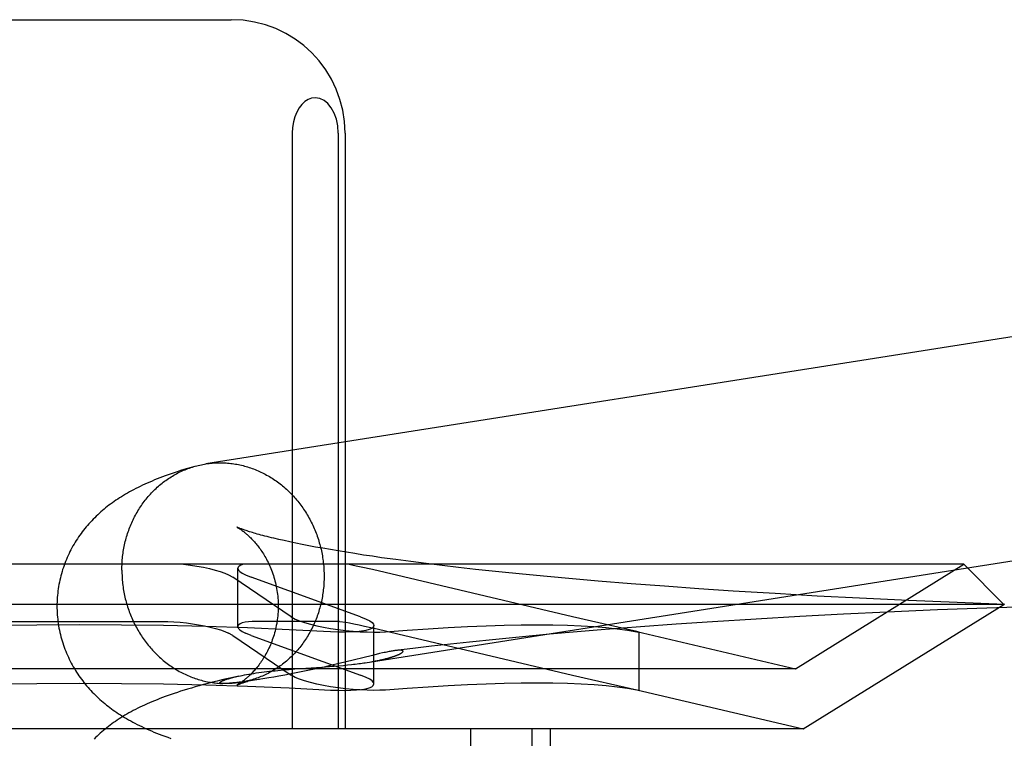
# Model space of a CAD drawing. Header units: inches. Extents: x 0 to 291, y 0 to 188.
# Tile 42 of 113: x 80.126 to 80.299, y 93.379 to 93.505. Entities that reach past the tile are written whole.
import ezdxf

# ---------------------------------------------------------------- set-up
doc = ezdxf.new("R2010")
doc.units = ezdxf.units.IN
doc.header["$LTSCALE"] = 16.018896
doc.header["$MEASUREMENT"] = 0
doc.linetypes.add('HIDDEN', pattern=[0.2, 0.1, -0.1])
doc.layers.add('DEFAULT_2', color=8, linetype='HIDDEN')

msp = doc.modelspace()

# ---------------------------------------------------------------- linework, layer by layer
at = {"layer": 'DEFAULT_2', "color": 8, "linetype": 'HIDDEN'}
for p, q in [((80.10937, 93.50549), (80.16292, 93.50549)), ((80.17371, 93.48549), (80.17371, 93.38049)), ((80.18182, 93.48549), (80.18182, 93.38049)), ((80.18302, 93.48549), (80.18302, 93.38049)), ((80.17229, 93.41366), (80.17135, 93.41387)), ((80.17328, 93.41344), (80.17229, 93.41366)), ((80.17434, 93.41322), (80.17328, 93.41344)), ((80.17544, 93.413), (80.17434, 93.41322)), ((80.17661, 93.41277), (80.17544, 93.413)), ((80.17783, 93.41254), (80.17661, 93.41277)), ((80.17911, 93.41231), (80.17783, 93.41254)), ((80.18043, 93.41208), (80.17911, 93.41231)), ((80.18181, 93.41184), (80.18043, 93.41208)), ((80.18325, 93.41161), (80.18181, 93.41184)), ((80.18473, 93.41137), (80.18325, 93.41161)), ((80.18626, 93.41113), (80.18473, 93.41137)), ((80.18784, 93.4109), (80.18626, 93.41113)), ((80.18947, 93.41066), (80.18784, 93.4109)), ((80.19199, 93.41031), (80.18947, 93.41066)), ((80.29208, 93.40949), (79.98022, 93.40949)), ((80.18786, 93.40855), (80.18587, 93.409)), ((80.19461, 93.40996), (80.19199, 93.41031)), ((80.19733, 93.40961), (80.19461, 93.40996)), ((80.20014, 93.40927), (80.19733, 93.40961)), ((80.20303, 93.40893), (80.20014, 93.40927)), ((80.20601, 93.4086), (80.20303, 93.40893)), ((80.2624, 93.39109), (80.29208, 93.40949)), ((80.29208, 93.40949), (80.29915, 93.40242)), ((80.1625, 93.40764), (80.16324, 93.40723)), ((80.17351, 93.40023), (80.16324, 93.40723)), ((80.16411, 93.39852), (80.16411, 93.40879)), ((80.16545, 93.40764), (80.16645, 93.40723)), ((80.18576, 93.40023), (80.16645, 93.40723)), ((80.22313, 93.40023), (80.18786, 93.40855)), ((80.2101, 93.40816), (80.20601, 93.4086)), ((80.21431, 93.40774), (80.2101, 93.40816)), ((80.21865, 93.40732), (80.21431, 93.40774)), ((80.22309, 93.40692), (80.21865, 93.40732)), ((80.22763, 93.40653), (80.22309, 93.40692)), ((80.23343, 93.40606), (80.22763, 93.40653)), ((80.23935, 93.40561), (80.23343, 93.40606)), ((80.24537, 93.40518), (80.23935, 93.40561)), ((80.25146, 93.40477), (80.24537, 93.40518)), ((80.25884, 93.40432), (80.25146, 93.40477)), ((80.26626, 93.40389), (80.25884, 93.40432)), ((80.2737, 93.4035), (80.26626, 93.40389)), ((80.29915, 93.40242), (79.97315, 93.40242)), ((80.26378, 93.38049), (80.29915, 93.40242)), ((80.28235, 93.40309), (80.2737, 93.4035)), ((80.2909, 93.40273), (80.28235, 93.40309)), ((80.29931, 93.40241), (80.2909, 93.40273)), ((80.30468, 93.40207), (80.29616, 93.40178)), ((80.17351, 93.40023), (80.17425, 93.39982)), ((80.18576, 93.40023), (80.18676, 93.39982)), ((80.23447, 93.39764), (80.22313, 93.40023)), ((80.26319, 93.40027), (80.25546, 93.39983)), ((80.2709, 93.40068), (80.26319, 93.40027)), ((80.27858, 93.40105), (80.2709, 93.40068)), ((80.28744, 93.40144), (80.27858, 93.40105)), ((80.29616, 93.40178), (80.28744, 93.40144)), ((80.12156, 93.39943), (80.15073, 93.39943)), ((80.18202, 93.39943), (80.16744, 93.39943)), ((80.18202, 93.39943), (80.18314, 93.39929)), ((80.18647, 93.3986), (80.18868, 93.39809)), ((80.1881, 93.38841), (80.1881, 93.39868)), ((80.23508, 93.39846), (80.22885, 93.39798)), ((80.2414, 93.39892), (80.23508, 93.39846)), ((80.24777, 93.39935), (80.2414, 93.39892)), ((80.25546, 93.39983), (80.24777, 93.39935)), ((80.16324, 93.39696), (80.1625, 93.39736)), ((80.16324, 93.39696), (80.17351, 93.38996)), ((80.16645, 93.39696), (80.16545, 93.39736)), ((80.16645, 93.39696), (80.18576, 93.38996)), ((80.18868, 93.39809), (80.19232, 93.39725)), ((80.19232, 93.39725), (80.22313, 93.38996)), ((80.21428, 93.39671), (80.20958, 93.39626)), ((80.21906, 93.39715), (80.21428, 93.39671)), ((80.22392, 93.39757), (80.21906, 93.39715)), ((80.22885, 93.39798), (80.22392, 93.39757)), ((80.23444, 93.39764), (80.2624, 93.39109)), ((80.23487, 93.39754), (80.23447, 93.39764)), ((80.23447, 93.3976), (80.23487, 93.39754)), ((80.23487, 93.38727), (80.23487, 93.39754)), ((80.19825, 93.39505), (80.19497, 93.39466)), ((80.20158, 93.39542), (80.19825, 93.39505)), ((80.20497, 93.39579), (80.20158, 93.39542)), ((80.20958, 93.39626), (80.20497, 93.39579)), ((80.18784, 93.39344), (80.18296, 93.39223)), ((80.18849, 93.3936), (80.18784, 93.39344)), ((80.18908, 93.39374), (80.18849, 93.3936)), ((80.19497, 93.39466), (80.19192, 93.39429)), ((80.18041, 93.39163), (80.17933, 93.39138)), ((80.18027, 93.39147), (80.18112, 93.39154)), ((80.18146, 93.39187), (80.18041, 93.39163)), ((80.18112, 93.39154), (80.18194, 93.39161)), ((80.18296, 93.39223), (80.18146, 93.39187)), ((80.18194, 93.39161), (80.18272, 93.39168)), ((80.18272, 93.39168), (80.18346, 93.39175)), ((80.18346, 93.39175), (80.18417, 93.39183)), ((80.18693, 93.3922), (80.18733, 93.39226)), ((80.2624, 93.39109), (80.0099, 93.39109)), ((80.16429, 93.38979), (80.16299, 93.3895)), ((80.17137, 93.38978), (80.17044, 93.38961)), ((80.17117, 93.39079), (80.17216, 93.39088)), ((80.17241, 93.38996), (80.17137, 93.38978)), ((80.17216, 93.39088), (80.17315, 93.39096)), ((80.17353, 93.39017), (80.17241, 93.38996)), ((80.17315, 93.39096), (80.17415, 93.39104)), ((80.17425, 93.38955), (80.17351, 93.38996)), ((80.1747, 93.3904), (80.17353, 93.39017)), ((80.17415, 93.39104), (80.17611, 93.39118)), ((80.17588, 93.39064), (80.1747, 93.3904)), ((80.17705, 93.39088), (80.17588, 93.39064)), ((80.17611, 93.39118), (80.17894, 93.39137)), ((80.1782, 93.39113), (80.17705, 93.39088)), ((80.17933, 93.39138), (80.1782, 93.39113)), ((80.17894, 93.39137), (80.18027, 93.39147)), ((80.18676, 93.38955), (80.18576, 93.38996)), ((80.22313, 93.38996), (80.23447, 93.38737)), ((80.16152, 93.38848), (80.1615, 93.38848)), ((80.16158, 93.38847), (80.16156, 93.38847)), ((80.16162, 93.38847), (80.1616, 93.38847)), ((80.16166, 93.38847), (80.16164, 93.38847)), ((80.1617, 93.38847), (80.16168, 93.38847)), ((80.16175, 93.38847), (80.16173, 93.38847)), ((80.1618, 93.38848), (80.16178, 93.38847)), ((80.16198, 93.38848), (80.16192, 93.38848)), ((80.16206, 93.38848), (80.16198, 93.38848)), ((80.16214, 93.38849), (80.16206, 93.38848)), ((80.16222, 93.38849), (80.16214, 93.38849)), ((80.16232, 93.3885), (80.16222, 93.38849)), ((80.16242, 93.3885), (80.16232, 93.3885)), ((80.16254, 93.38851), (80.16242, 93.3885)), ((80.16266, 93.38852), (80.16254, 93.38851)), ((80.16279, 93.38853), (80.16266, 93.38852)), ((80.16294, 93.38855), (80.16279, 93.38853)), ((80.16309, 93.38856), (80.16294, 93.38855)), ((80.16326, 93.38858), (80.16309, 93.38856)), ((80.16345, 93.3886), (80.16326, 93.38858)), ((80.16365, 93.38862), (80.16345, 93.3886)), ((80.16397, 93.38865), (80.16365, 93.38862)), ((80.16433, 93.3887), (80.16397, 93.38865)), ((80.16473, 93.38874), (80.16433, 93.3887)), ((80.16519, 93.3888), (80.16473, 93.38874)), ((80.16573, 93.38888), (80.16519, 93.3888)), ((80.16635, 93.38896), (80.16573, 93.38888)), ((80.16707, 93.38907), (80.16635, 93.38896)), ((80.16791, 93.3892), (80.16707, 93.38907)), ((80.16961, 93.38947), (80.16887, 93.38935)), ((80.17044, 93.38961), (80.16961, 93.38947)), ((80.23444, 93.38737), (80.26378, 93.38049)), ((80.23447, 93.38737), (80.23487, 93.38727)), ((80.23487, 93.38727), (80.23447, 93.38733)), ((80.26378, 93.38049), (80.00851, 93.38049)), ((80.20513, 93.38049), (80.20513, 93.22424)), ((80.21594, 93.38049), (80.21594, 93.22424)), ((80.21915, 93.38049), (80.21915, 93.22424))]:
    msp.add_line(p, q, dxfattribs=at)
for points in [[(80.17776, 93.49174), (80.1771, 93.49165), (80.17649, 93.49142), (80.17591, 93.49105), (80.17538, 93.49055), (80.17491, 93.48994), (80.1745, 93.48921), (80.17417, 93.48838), (80.17392, 93.48748), (80.17377, 93.48651), (80.17371, 93.48549)], [(80.18182, 93.48549), (80.18173, 93.48678), (80.18149, 93.48795), (80.18111, 93.48903), (80.1806, 93.48997), (80.18, 93.49071), (80.17932, 93.49127), (80.17858, 93.4916), (80.17776, 93.49174)], [(80.37895, 93.46166), (80.37868, 93.46167), (80.3784, 93.46167), (80.37813, 93.46167), (80.37786, 93.46166), (80.37758, 93.46165), (80.37731, 93.46163), (80.37703, 93.46161), (80.37676, 93.46158), (80.37649, 93.46155), (80.37622, 93.46152), (80.37595, 93.46148), (80.15846, 93.42719)], [(80.15653, 93.42676), (80.15587, 93.42657), (80.15522, 93.42638), (80.1546, 93.42619), (80.15401, 93.426), (80.15344, 93.42582), (80.15288, 93.42563), (80.15235, 93.42545), (80.15183, 93.42527), (80.15133, 93.42508), (80.15084, 93.4249), (80.15037, 93.42472), (80.1499, 93.42454), (80.14945, 93.42436), (80.14901, 93.42417), (80.14858, 93.42399), (80.14815, 93.4238), (80.14774, 93.42362), (80.14733, 93.42343), (80.14692, 93.42323), (80.14653, 93.42304), (80.14614, 93.42284), (80.14575, 93.42264), (80.14538, 93.42244), (80.14501, 93.42224), (80.14464, 93.42203), (80.14429, 93.42183), (80.14394, 93.42162), (80.1436, 93.42141), (80.14326, 93.42119), (80.14294, 93.42098), (80.14262, 93.42077), (80.14231, 93.42055), (80.142, 93.42033), (80.1417, 93.42011), (80.1414, 93.41989), (80.14111, 93.41966), (80.14082, 93.41944), (80.14054, 93.4192), (80.14026, 93.41896), (80.13998, 93.41872), (80.1397, 93.41847), (80.13942, 93.41822), (80.13915, 93.41797), (80.13889, 93.41771), (80.13863, 93.41744), (80.13837, 93.41718), (80.13812, 93.41691), (80.13787, 93.41663), (80.13763, 93.41636), (80.13739, 93.41608), (80.13715, 93.41579), (80.13692, 93.4155), (80.1367, 93.41521), (80.13648, 93.41492), (80.13626, 93.41462), (80.13605, 93.41431), (80.13584, 93.414), (80.13564, 93.41369), (80.13544, 93.41338), (80.13525, 93.41306), (80.13506, 93.41273), (80.13488, 93.41241), (80.1347, 93.41207), (80.13453, 93.41174), (80.13437, 93.4114), (80.1342, 93.41106), (80.13405, 93.41071), (80.1339, 93.41036), (80.13375, 93.41001), (80.13362, 93.40965), (80.13348, 93.40929), (80.13336, 93.40893), (80.13324, 93.40857), (80.13313, 93.4082), (80.13302, 93.40783), (80.13292, 93.40746), (80.13283, 93.40708), (80.13274, 93.40671), (80.13266, 93.40633), (80.13259, 93.40595), (80.13252, 93.40557), (80.13246, 93.40519), (80.13241, 93.4048), (80.13236, 93.40442), (80.13232, 93.40403), (80.13229, 93.40364), (80.13227, 93.40326), (80.13225, 93.40287), (80.13224, 93.40248), (80.13224, 93.40212)], [(80.14368, 93.40848), (80.14368, 93.40878), (80.14369, 93.40908), (80.1437, 93.40938), (80.14371, 93.40968), (80.14373, 93.40998), (80.14375, 93.41027), (80.14378, 93.41057), (80.14381, 93.41087), (80.14385, 93.41116), (80.14389, 93.41146), (80.14393, 93.41175), (80.14398, 93.41205), (80.14403, 93.41234), (80.14409, 93.41263), (80.14415, 93.41292), (80.14422, 93.41321), (80.14428, 93.4135), (80.14436, 93.41378), (80.14443, 93.41407), (80.14452, 93.41435), (80.1446, 93.41464), (80.14469, 93.41492), (80.14478, 93.41519), (80.14488, 93.41547), (80.14498, 93.41575), (80.14509, 93.41602), (80.1452, 93.41629), (80.14531, 93.41656), (80.14543, 93.41683), (80.14555, 93.41709), (80.14567, 93.41736), (80.1458, 93.41762), (80.14593, 93.41788), (80.14607, 93.41813), (80.1462, 93.41839), (80.14635, 93.41864), (80.14649, 93.41889), (80.14664, 93.41913), (80.1468, 93.41938), (80.14695, 93.41962), (80.14711, 93.41986), (80.14728, 93.42009), (80.14744, 93.42033), (80.14761, 93.42055), (80.14779, 93.42078), (80.14797, 93.421), (80.14815, 93.42123), (80.14833, 93.42144), (80.14852, 93.42166), (80.1487, 93.42187), (80.1489, 93.42207), (80.14909, 93.42228), (80.14929, 93.42248), (80.14949, 93.42268), (80.1497, 93.42287), (80.1499, 93.42306), (80.15011, 93.42325), (80.15033, 93.42343), (80.15054, 93.42361), (80.15076, 93.42379), (80.15098, 93.42396), (80.1512, 93.42413), (80.15143, 93.42429), (80.15166, 93.42445), (80.15189, 93.42461), (80.15212, 93.42476), (80.15235, 93.42491), (80.15259, 93.42505), (80.15283, 93.42519), (80.15307, 93.42533), (80.15331, 93.42546), (80.15356, 93.42559), (80.1538, 93.42571), (80.15405, 93.42583), (80.1543, 93.42595), (80.15455, 93.42606), (80.15481, 93.42616), (80.15506, 93.42627), (80.15532, 93.42637), (80.15558, 93.42646), (80.15584, 93.42655), (80.1561, 93.42663), (80.15636, 93.42671)], [(80.15653, 93.42676), (80.15662, 93.42679), (80.15689, 93.42686), (80.15715, 93.42693), (80.15742, 93.42699), (80.15769, 93.42705), (80.15796, 93.4271), (80.15823, 93.42715), (80.15846, 93.42719)], [(80.1585, 93.4272), (80.15877, 93.42724), (80.15904, 93.42727), (80.15931, 93.4273), (80.15958, 93.42733), (80.15986, 93.42735), (80.16013, 93.42737), (80.1604, 93.42738), (80.16068, 93.42739), (80.16095, 93.42739), (80.16123, 93.42739), (80.1615, 93.42738)], [(80.1615, 93.42738), (80.16177, 93.42737), (80.16205, 93.42735), (80.16232, 93.42733), (80.1626, 93.42731), (80.16287, 93.42728), (80.16314, 93.42725), (80.16342, 93.42721), (80.16369, 93.42717), (80.16396, 93.42712), (80.16423, 93.42707), (80.1645, 93.42701), (80.16478, 93.42695), (80.16504, 93.42688), (80.16531, 93.42681), (80.16558, 93.42674), (80.16585, 93.42666), (80.16611, 93.42657), (80.16638, 93.42649), (80.16664, 93.42639), (80.1669, 93.4263), (80.16716, 93.4262), (80.16742, 93.42609), (80.16768, 93.42598), (80.16794, 93.42587), (80.16819, 93.42575), (80.16845, 93.42563), (80.1687, 93.4255), (80.16895, 93.42537), (80.1692, 93.42523), (80.16944, 93.42509), (80.16969, 93.42495), (80.16993, 93.4248), (80.17017, 93.42465), (80.17041, 93.4245), (80.17065, 93.42434), (80.17088, 93.42418), (80.17111, 93.42401), (80.17134, 93.42384), (80.17157, 93.42366), (80.1718, 93.42349), (80.17202, 93.4233), (80.17224, 93.42312), (80.17246, 93.42293), (80.17267, 93.42274), (80.17289, 93.42254), (80.1731, 93.42234), (80.1733, 93.42214), (80.17351, 93.42193), (80.17371, 93.42172), (80.17391, 93.42151), (80.1741, 93.42129), (80.1743, 93.42107), (80.17448, 93.42085), (80.17467, 93.42062), (80.17485, 93.4204), (80.17503, 93.42016), (80.17521, 93.41993), (80.17539, 93.41969), (80.17556, 93.41945), (80.17572, 93.41921), (80.17589, 93.41896), (80.17605, 93.41872), (80.1762, 93.41846), (80.17636, 93.41821), (80.17651, 93.41796), (80.17665, 93.4177), (80.1768, 93.41744), (80.17694, 93.41717), (80.17707, 93.41691), (80.1772, 93.41664), (80.17733, 93.41637), (80.17745, 93.4161), (80.17757, 93.41583), (80.17769, 93.41556), (80.1778, 93.41528), (80.17791, 93.415), (80.17802, 93.41472), (80.17812, 93.41444), (80.17822, 93.41416), (80.17831, 93.41387), (80.1784, 93.41359), (80.17848, 93.4133), (80.17857, 93.41301), (80.17864, 93.41272), (80.17872, 93.41243), (80.17878, 93.41214), (80.17885, 93.41184), (80.17891, 93.41155), (80.17897, 93.41125), (80.17902, 93.41096), (80.17907, 93.41066), (80.17911, 93.41037), (80.17915, 93.41007), (80.17919, 93.40977), (80.17922, 93.40947), (80.17925, 93.40917), (80.17927, 93.40887), (80.17929, 93.40857), (80.1793, 93.40827), (80.17931, 93.40797), (80.17932, 93.40767), (80.17932, 93.40737)], [(80.18417, 93.39183), (80.1845, 93.39187), (80.18483, 93.39191), (80.18515, 93.39195), (80.18545, 93.39198), (80.18575, 93.39202), (80.18604, 93.39206), (80.18631, 93.3921), (80.18658, 93.39214), (80.38199, 93.42295)], [(80.16393, 93.41605), (80.16392, 93.41605), (80.16393, 93.41605), (80.16394, 93.41604), (80.16396, 93.41603), (80.16399, 93.41602), (80.16402, 93.416), (80.16406, 93.41598), (80.1641, 93.41595), (80.16416, 93.41592), (80.16421, 93.41589), (80.16427, 93.41585), (80.16434, 93.41581), (80.16441, 93.41577), (80.16448, 93.41572), (80.16456, 93.41566), (80.16464, 93.41561), (80.16473, 93.41555), (80.16482, 93.41548), (80.16491, 93.41542), (80.16501, 93.41534), (80.16511, 93.41527), (80.16521, 93.41519), (80.16532, 93.4151), (80.16543, 93.41502), (80.16554, 93.41492), (80.16565, 93.41482), (80.16577, 93.41472), (80.16589, 93.41462), (80.16601, 93.4145), (80.16614, 93.41439), (80.16626, 93.41427), (80.16639, 93.41414), (80.16652, 93.41401), (80.16665, 93.41387), (80.16679, 93.41373), (80.16692, 93.41358), (80.16706, 93.41343), (80.1672, 93.41327), (80.16734, 93.4131), (80.16748, 93.41293), (80.16762, 93.41276), (80.16776, 93.41257), (80.1679, 93.41238), (80.16805, 93.41219), (80.16819, 93.41198), (80.16833, 93.41177), (80.16848, 93.41156), (80.16862, 93.41133), (80.16876, 93.4111), (80.1689, 93.41087), (80.16904, 93.41062), (80.16918, 93.41037), (80.16931, 93.41012), (80.16944, 93.40985), (80.16957, 93.40958), (80.1697, 93.40931), (80.16983, 93.40903), (80.16995, 93.40874), (80.17006, 93.40844), (80.17018, 93.40814), (80.17028, 93.40784), (80.17039, 93.40753), (80.17049, 93.40721), (80.17058, 93.40689), (80.17067, 93.40657), (80.17075, 93.40624), (80.17083, 93.40591), (80.1709, 93.40557), (80.17096, 93.40523), (80.17102, 93.40489), (80.17107, 93.40455), (80.17111, 93.4042), (80.17115, 93.40385), (80.17118, 93.4035), (80.17121, 93.40315), (80.17122, 93.4028), (80.17123, 93.40245), (80.17124, 93.40212)], [(80.17135, 93.41387), (80.17047, 93.41408), (80.17006, 93.41418), (80.16966, 93.41428), (80.16927, 93.41437), (80.1689, 93.41447), (80.16854, 93.41456), (80.1682, 93.41465), (80.16787, 93.41474), (80.16755, 93.41483), (80.16726, 93.41491), (80.16697, 93.415), (80.1667, 93.41508), (80.16644, 93.41515), (80.1662, 93.41523), (80.16597, 93.4153), (80.16576, 93.41537), (80.16556, 93.41543), (80.16537, 93.4155), (80.16519, 93.41556), (80.16503, 93.41561), (80.16488, 93.41567), (80.16474, 93.41572), (80.16462, 93.41576), (80.1645, 93.41581), (80.1644, 93.41585), (80.16431, 93.41588), (80.16423, 93.41592), (80.16416, 93.41595), (80.1641, 93.41597), (80.16404, 93.41599), (80.164, 93.41601), (80.16397, 93.41603), (80.16394, 93.41604), (80.16394, 93.41604)], [(80.15456, 93.40949), (80.15575, 93.40935), (80.15692, 93.40917), (80.15804, 93.40896), (80.15911, 93.40873), (80.16011, 93.40848), (80.16102, 93.40821), (80.16182, 93.40793), (80.1625, 93.40764)], [(80.16511, 93.40949), (80.16466, 93.40935), (80.16433, 93.40917), (80.16415, 93.40896), (80.16411, 93.40879)], [(80.18587, 93.409), (80.18499, 93.40919), (80.18421, 93.40936), (80.18352, 93.40949)], [(80.14368, 93.40848), (80.14368, 93.40818), (80.14369, 93.40788), (80.1437, 93.40758), (80.14371, 93.40728), (80.14373, 93.40698), (80.14375, 93.40668), (80.14378, 93.40639), (80.14381, 93.40609), (80.14385, 93.40579), (80.14389, 93.40549), (80.14393, 93.40519), (80.14398, 93.4049), (80.14403, 93.4046), (80.14409, 93.40431), (80.14415, 93.40401), (80.14422, 93.40372), (80.14428, 93.40343), (80.14436, 93.40314), (80.14443, 93.40285), (80.14452, 93.40256), (80.1446, 93.40227), (80.14469, 93.40199), (80.14478, 93.4017), (80.14488, 93.40142), (80.14498, 93.40114), (80.14509, 93.40086), (80.1452, 93.40058), (80.14531, 93.4003), (80.14543, 93.40003), (80.14555, 93.39975), (80.14567, 93.39948), (80.1458, 93.39921), (80.14593, 93.39895), (80.14607, 93.39868), (80.1462, 93.39842), (80.14635, 93.39816), (80.14649, 93.3979), (80.14664, 93.39765), (80.1468, 93.39739), (80.14695, 93.39714), (80.14711, 93.39689), (80.14728, 93.39665), (80.14744, 93.3964), (80.14761, 93.39616), (80.14779, 93.39593), (80.14797, 93.39569), (80.14815, 93.39546), (80.14833, 93.39523), (80.14852, 93.39501), (80.1487, 93.39478), (80.1489, 93.39457), (80.14909, 93.39435), (80.14929, 93.39414), (80.14949, 93.39393), (80.1497, 93.39372), (80.1499, 93.39352), (80.15011, 93.39332), (80.15033, 93.39312), (80.15054, 93.39293), (80.15076, 93.39274), (80.15098, 93.39255), (80.1512, 93.39237), (80.15143, 93.39219), (80.15166, 93.39202), (80.15189, 93.39185), (80.15212, 93.39168), (80.15235, 93.39152), (80.15259, 93.39136), (80.15283, 93.3912), (80.15307, 93.39105), (80.15331, 93.39091), (80.15356, 93.39076), (80.1538, 93.39062), (80.15405, 93.39049), (80.1543, 93.39036), (80.15455, 93.39023), (80.15481, 93.39011), (80.15506, 93.38999), (80.15532, 93.38988), (80.15558, 93.38977), (80.15584, 93.38966), (80.1561, 93.38956), (80.15636, 93.38946), (80.15662, 93.38937), (80.15689, 93.38928), (80.15715, 93.3892), (80.15742, 93.38912), (80.15769, 93.38905), (80.15796, 93.38897), (80.15823, 93.38891), (80.1585, 93.38885), (80.15877, 93.38879), (80.15904, 93.38874), (80.15931, 93.38869), (80.15958, 93.38865), (80.15986, 93.38861), (80.16013, 93.38858), (80.1604, 93.38855), (80.16068, 93.38852), (80.16095, 93.3885), (80.16123, 93.38849), (80.1615, 93.38848)], [(80.16411, 93.40879), (80.16412, 93.40873), (80.16423, 93.40848), (80.16449, 93.40821), (80.1649, 93.40793), (80.16545, 93.40764)], [(80.17932, 93.40737), (80.17932, 93.40708), (80.17931, 93.40678), (80.1793, 93.40648), (80.17929, 93.40618), (80.17927, 93.40588), (80.17925, 93.40558), (80.17922, 93.40528), (80.17919, 93.40499), (80.17915, 93.40469), (80.17911, 93.4044), (80.17907, 93.4041), (80.17902, 93.40381), (80.17897, 93.40352), (80.17891, 93.40323), (80.17885, 93.40294), (80.17878, 93.40265), (80.17872, 93.40236), (80.17864, 93.40207), (80.17857, 93.40179), (80.17848, 93.4015), (80.1784, 93.40122), (80.17831, 93.40094), (80.17822, 93.40066), (80.17812, 93.40039), (80.17802, 93.40011), (80.17791, 93.39984), (80.1778, 93.39956), (80.17769, 93.3993), (80.17757, 93.39903), (80.17745, 93.39876), (80.17733, 93.3985), (80.1772, 93.39824), (80.17707, 93.39798), (80.17694, 93.39772), (80.1768, 93.39747), (80.17665, 93.39722), (80.17651, 93.39697), (80.17636, 93.39672), (80.1762, 93.39648), (80.17605, 93.39624), (80.17589, 93.396), (80.17572, 93.39576), (80.17556, 93.39553), (80.17539, 93.3953), (80.17521, 93.39508), (80.17503, 93.39485), (80.17485, 93.39463), (80.17467, 93.39441), (80.17448, 93.3942), (80.1743, 93.39399), (80.1741, 93.39378), (80.17391, 93.39358), (80.17371, 93.39338), (80.17351, 93.39318), (80.1733, 93.39299), (80.1731, 93.3928), (80.17289, 93.39261), (80.17267, 93.39243), (80.17246, 93.39225), (80.17224, 93.39207), (80.17202, 93.3919), (80.1718, 93.39173), (80.17157, 93.39157), (80.17134, 93.39141), (80.17111, 93.39125), (80.17088, 93.3911), (80.17065, 93.39095), (80.17041, 93.39081), (80.17017, 93.39067), (80.16993, 93.39053), (80.16969, 93.3904), (80.16944, 93.39027), (80.1692, 93.39014), (80.16895, 93.39003), (80.1687, 93.38991), (80.16845, 93.3898), (80.16819, 93.38969), (80.16794, 93.38959), (80.16768, 93.38949), (80.16742, 93.3894), (80.16716, 93.38931), (80.1669, 93.38922), (80.16666, 93.38915)], [(80.13224, 93.40212), (80.13224, 93.40176), (80.13225, 93.40137), (80.13227, 93.40097), (80.13229, 93.40058), (80.13233, 93.40019), (80.13236, 93.3998), (80.13241, 93.39941), (80.13246, 93.39903), (80.13252, 93.39864), (80.13259, 93.39826), (80.13267, 93.39787), (80.13275, 93.39749), (80.13284, 93.39711), (80.13293, 93.39673), (80.13303, 93.39636), (80.13314, 93.39599), (80.13326, 93.39562), (80.13338, 93.39525), (80.13351, 93.39488), (80.13364, 93.39452), (80.13378, 93.39416), (80.13393, 93.39381), (80.13408, 93.39346), (80.13424, 93.39311), (80.1344, 93.39276), (80.13457, 93.39242), (80.13475, 93.39208), (80.13493, 93.39175), (80.13511, 93.39142), (80.1353, 93.3911), (80.1355, 93.39077), (80.1357, 93.39046), (80.1359, 93.39014), (80.13611, 93.38983), (80.13633, 93.38953), (80.13655, 93.38923), (80.13677, 93.38893), (80.137, 93.38864), (80.13723, 93.38835), (80.13747, 93.38806), (80.13771, 93.38778), (80.13796, 93.3875), (80.13821, 93.38723), (80.13847, 93.38696), (80.13873, 93.38669), (80.139, 93.38642), (80.13927, 93.38616), (80.13954, 93.38591), (80.13982, 93.38566), (80.1401, 93.38541), (80.14038, 93.38517), (80.14067, 93.38493), (80.14096, 93.38469), (80.14125, 93.38446), (80.14155, 93.38424), (80.14185, 93.38402), (80.14215, 93.38379), (80.14246, 93.38358), (80.14278, 93.38336), (80.14311, 93.38314), (80.14344, 93.38293), (80.14378, 93.38271), (80.14413, 93.3825), (80.14449, 93.38229), (80.14485, 93.38208), (80.14523, 93.38188), (80.1456, 93.38167), (80.14599, 93.38147), (80.14638, 93.38127), (80.14678, 93.38107), (80.14719, 93.38088), (80.1476, 93.38068), (80.14802, 93.38049), (80.14845, 93.3803), (80.14889, 93.38011), (80.14934, 93.37993), (80.1498, 93.37974), (80.15026, 93.37955), (80.15075, 93.37937), (80.15124, 93.37918), (80.15175, 93.379), (80.15228, 93.37881)], [(80.17124, 93.40212), (80.17123, 93.40179), (80.17122, 93.40144), (80.17121, 93.4011), (80.17118, 93.40075), (80.17115, 93.4004), (80.17112, 93.40006), (80.17107, 93.39971), (80.17102, 93.39937), (80.17097, 93.39904), (80.1709, 93.3987), (80.17083, 93.39837), (80.17076, 93.39804), (80.17068, 93.39772), (80.17059, 93.39739), (80.1705, 93.39708), (80.1704, 93.39676), (80.1703, 93.39646), (80.1702, 93.39615), (80.17009, 93.39586), (80.16997, 93.39556), (80.16985, 93.39528), (80.16973, 93.395), (80.16961, 93.39472), (80.16948, 93.39445), (80.16935, 93.39419), (80.16921, 93.39394), (80.16908, 93.39369), (80.16894, 93.39344), (80.1688, 93.39321), (80.16867, 93.39298), (80.16852, 93.39276), (80.16838, 93.39254), (80.16824, 93.39233), (80.1681, 93.39213), (80.16796, 93.39193), (80.16782, 93.39174), (80.16768, 93.39156), (80.16754, 93.39138), (80.1674, 93.39121), (80.16726, 93.39104), (80.16712, 93.39088), (80.16699, 93.39073), (80.16685, 93.39058), (80.16672, 93.39043), (80.16659, 93.3903), (80.16646, 93.39016), (80.16633, 93.39003), (80.1662, 93.38991), (80.16608, 93.38979), (80.16596, 93.38968), (80.16584, 93.38957), (80.16572, 93.38947), (80.1656, 93.38937), (80.16549, 93.38928), (80.16538, 93.38919), (80.16528, 93.3891), (80.16517, 93.38902), (80.16507, 93.38894), (80.16497, 93.38887), (80.16488, 93.3888), (80.16479, 93.38873), (80.1647, 93.38867), (80.16462, 93.38861), (80.16453, 93.38856), (80.16446, 93.38851), (80.16439, 93.38846), (80.16432, 93.38842), (80.16426, 93.38838), (80.1642, 93.38834), (80.16414, 93.38831), (80.16409, 93.38828), (80.16405, 93.38826), (80.16401, 93.38824), (80.16398, 93.38822), (80.16396, 93.3882), (80.16394, 93.38819), (80.16393, 93.38819)], [(80.13615, 93.39882), (80.12869, 93.39878), (80.12125, 93.39868), (80.11383, 93.39851), (80.10644, 93.39827), (80.0991, 93.39797), (80.09182, 93.3976)], [(80.18048, 93.3976), (80.17319, 93.39797), (80.16585, 93.39827), (80.15847, 93.39851), (80.15104, 93.39868), (80.1436, 93.39878), (80.13615, 93.39882)], [(80.15073, 93.39943), (80.15178, 93.39941), (80.15286, 93.39936), (80.15395, 93.39928), (80.15505, 93.39916), (80.15614, 93.39902), (80.15721, 93.39885), (80.15825, 93.39865), (80.15924, 93.39843), (80.16018, 93.39819), (80.16104, 93.39793), (80.16182, 93.39765), (80.1625, 93.39736)], [(80.16744, 93.39943), (80.16666, 93.39941), (80.16598, 93.39936), (80.16539, 93.39928), (80.16491, 93.39916), (80.16453, 93.39902), (80.16427, 93.39885), (80.16413, 93.39865), (80.16411, 93.39852)], [(80.16411, 93.39852), (80.16412, 93.39843), (80.16424, 93.39819), (80.1645, 93.39793), (80.1649, 93.39765), (80.16545, 93.39736)], [(80.17425, 93.39982), (80.175, 93.39951), (80.17589, 93.39921), (80.1769, 93.39892), (80.17802, 93.39865), (80.17922, 93.3984), (80.18048, 93.39818), (80.18178, 93.39799), (80.18311, 93.39783), (80.18442, 93.39771), (80.18571, 93.39761), (80.18694, 93.39756), (80.1881, 93.39754), (80.18917, 93.39755), (80.19013, 93.3976)], [(80.1881, 93.39868), (80.188, 93.3984), (80.18772, 93.39818), (80.18727, 93.39799), (80.18666, 93.39783), (80.18591, 93.39771), (80.18501, 93.39761), (80.18401, 93.39756), (80.1829, 93.39754), (80.18172, 93.39755), (80.18048, 93.3976)], [(80.18314, 93.39929), (80.18381, 93.39916), (80.18459, 93.39901), (80.18548, 93.39882), (80.18647, 93.3986)], [(80.18676, 93.39982), (80.18736, 93.39951), (80.18778, 93.39921), (80.18803, 93.39892), (80.1881, 93.39868)], [(80.19013, 93.3976), (80.19396, 93.39788), (80.19765, 93.39813), (80.2012, 93.39834), (80.20463, 93.39851), (80.20791, 93.39864), (80.21106, 93.39874), (80.21406, 93.3988), (80.21693, 93.39882), (80.21965, 93.3988), (80.22222, 93.39874), (80.22464, 93.39864), (80.22691, 93.39851), (80.22903, 93.39834), (80.231, 93.39813), (80.23281, 93.39788), (80.23447, 93.3976)], [(80.18733, 93.39226), (80.18756, 93.3923), (80.18778, 93.39234), (80.18799, 93.39238), (80.18819, 93.39241), (80.18839, 93.39245), (80.18858, 93.39249), (80.18876, 93.39252), (80.18893, 93.39256), (80.1891, 93.3926), (80.18926, 93.39263), (80.18942, 93.39266), (80.18957, 93.3927), (80.18971, 93.39273), (80.18984, 93.39276), (80.18997, 93.39279), (80.1901, 93.39283), (80.19022, 93.39286), (80.19033, 93.39288), (80.19044, 93.39291), (80.19055, 93.39294), (80.19065, 93.39297), (80.19074, 93.393), (80.19084, 93.39302), (80.19093, 93.39305), (80.19101, 93.39308), (80.1911, 93.3931), (80.19118, 93.39312), (80.19125, 93.39315), (80.19133, 93.39317), (80.1914, 93.39319), (80.19147, 93.39322), (80.19153, 93.39324), (80.1916, 93.39326), (80.19166, 93.39328), (80.19172, 93.3933), (80.19178, 93.39332), (80.19183, 93.39334), (80.19189, 93.39336), (80.19194, 93.39338), (80.19199, 93.3934), (80.19204, 93.39342), (80.19209, 93.39344), (80.19213, 93.39346), (80.19218, 93.39347), (80.19222, 93.39349), (80.19226, 93.39351), (80.1923, 93.39353), (80.19234, 93.39354), (80.19238, 93.39356), (80.19242, 93.39358), (80.19246, 93.39359), (80.19249, 93.39361), (80.19253, 93.39362), (80.19256, 93.39364), (80.19259, 93.39366), (80.19263, 93.39367), (80.19266, 93.39369), (80.19269, 93.3937), (80.19272, 93.39372), (80.19275, 93.39374), (80.19278, 93.39375), (80.19281, 93.39377), (80.19283, 93.39378), (80.19286, 93.3938), (80.19288, 93.39381), (80.19291, 93.39383), (80.19293, 93.39384), (80.19296, 93.39386), (80.19298, 93.39387), (80.193, 93.39389), (80.19303, 93.3939), (80.19305, 93.39392), (80.19307, 93.39393), (80.19309, 93.39395), (80.1931, 93.39396), (80.19312, 93.39398), (80.19314, 93.394), (80.19315, 93.39401), (80.19317, 93.39403), (80.19318, 93.39404), (80.19319, 93.39406), (80.19321, 93.39407), (80.19321, 93.39409), (80.19322, 93.3941), (80.19323, 93.39412), (80.19324, 93.39413), (80.19324, 93.39415), (80.19324, 93.39416), (80.19324, 93.39418), (80.19324, 93.39419), (80.19323, 93.39421), (80.19322, 93.39422), (80.19321, 93.39423), (80.1932, 93.39425), (80.19319, 93.39426), (80.19317, 93.39427), (80.19314, 93.39428), (80.19312, 93.39429), (80.19309, 93.3943), (80.19305, 93.39431), (80.19301, 93.39432), (80.19297, 93.39433), (80.19292, 93.39433), (80.19286, 93.39434), (80.1928, 93.39434), (80.19274, 93.39434), (80.19267, 93.39434), (80.19259, 93.39434), (80.1925, 93.39434), (80.19241, 93.39433), (80.19231, 93.39433), (80.1922, 93.39432), (80.19208, 93.39431), (80.19195, 93.39429)], [(80.19192, 93.39429), (80.19182, 93.39427), (80.19167, 93.39425), (80.19151, 93.39423), (80.19135, 93.3942), (80.19117, 93.39417), (80.19098, 93.39414), (80.19079, 93.3941), (80.19058, 93.39406), (80.19036, 93.39402), (80.19013, 93.39397), (80.18989, 93.39392), (80.18963, 93.39386), (80.18908, 93.39374)], [(80.16145, 93.38848), (80.16143, 93.38848), (80.16141, 93.38848), (80.1614, 93.38848), (80.16138, 93.38848), (80.16136, 93.38848), (80.16135, 93.38848), (80.16133, 93.38849), (80.16131, 93.38849), (80.1613, 93.38849), (80.16128, 93.38849), (80.16127, 93.38849), (80.16125, 93.38849), (80.16123, 93.3885), (80.16122, 93.3885), (80.1612, 93.3885), (80.16119, 93.3885), (80.16117, 93.38851), (80.16115, 93.38851), (80.16114, 93.38851), (80.16112, 93.38852), (80.16111, 93.38852), (80.16109, 93.38852), (80.16108, 93.38853), (80.16106, 93.38853), (80.16105, 93.38854), (80.16104, 93.38854), (80.16103, 93.38855), (80.16101, 93.38855), (80.161, 93.38856), (80.16099, 93.38857), (80.16099, 93.38857), (80.16098, 93.38858), (80.16097, 93.38859), (80.16097, 93.3886), (80.16096, 93.38861), (80.16096, 93.38862), (80.16096, 93.38863), (80.16096, 93.38864), (80.16097, 93.38865), (80.16097, 93.38866), (80.16098, 93.38868), (80.16099, 93.38869), (80.161, 93.38871), (80.16102, 93.38872), (80.16104, 93.38874), (80.16106, 93.38876), (80.16108, 93.38878), (80.16111, 93.38879), (80.16114, 93.38881), (80.16118, 93.38884), (80.16122, 93.38886), (80.16127, 93.38888), (80.16132, 93.38891), (80.16137, 93.38893), (80.16143, 93.38896), (80.1615, 93.38899), (80.16158, 93.38902), (80.16166, 93.38905), (80.16175, 93.38909), (80.16184, 93.38912), (80.16195, 93.38916), (80.16207, 93.3892), (80.1622, 93.38924), (80.16234, 93.38929), (80.16249, 93.38933), (80.16265, 93.38938), (80.16282, 93.38943), (80.16301, 93.38948), (80.16322, 93.38953), (80.16344, 93.38959), (80.16369, 93.38965), (80.16396, 93.38971), (80.16425, 93.38978)], [(80.16425, 93.38978), (80.16456, 93.38985), (80.1649, 93.38992), (80.16527, 93.38999), (80.16566, 93.39006), (80.16606, 93.39013), (80.16649, 93.39021), (80.16692, 93.39027), (80.16737, 93.39034), (80.16782, 93.39041), (80.16829, 93.39047), (80.16875, 93.39053), (80.16923, 93.39059), (80.16971, 93.39064), (80.17019, 93.39069), (80.17068, 93.39074), (80.17117, 93.39079)], [(80.09182, 93.38733), (80.0991, 93.3877), (80.10644, 93.388), (80.11383, 93.38824), (80.12125, 93.38841), (80.12869, 93.38851), (80.13615, 93.38855)], [(80.13615, 93.38855), (80.1436, 93.38851), (80.15104, 93.38841), (80.15847, 93.38824), (80.16585, 93.388), (80.17319, 93.3877), (80.18048, 93.38733)], [(80.16299, 93.3895), (80.16214, 93.3893), (80.16129, 93.3891), (80.16045, 93.3889), (80.15964, 93.3887), (80.15884, 93.38849), (80.15807, 93.38829), (80.15733, 93.38808), (80.15661, 93.38788), (80.15593, 93.38768), (80.15527, 93.38749), (80.15464, 93.3873), (80.15404, 93.38711), (80.15346, 93.38692), (80.15289, 93.38673), (80.15235, 93.38655), (80.15183, 93.38636), (80.15132, 93.38618), (80.15083, 93.38599), (80.15035, 93.38581), (80.14988, 93.38563), (80.14942, 93.38544), (80.14898, 93.38526), (80.14854, 93.38507), (80.14811, 93.38488), (80.14769, 93.38469), (80.14727, 93.3845), (80.14687, 93.3843), (80.14647, 93.38411), (80.14607, 93.38391), (80.14569, 93.3837), (80.14531, 93.3835), (80.14493, 93.38329), (80.14457, 93.38308), (80.14421, 93.38287), (80.14386, 93.38266), (80.14351, 93.38245), (80.14318, 93.38223), (80.14285, 93.38202), (80.14253, 93.3818), (80.14221, 93.38158), (80.1419, 93.38136), (80.1416, 93.38114), (80.1413, 93.38091), (80.14101, 93.38068), (80.14072, 93.38045), (80.14043, 93.38021), (80.14015, 93.37997), (80.13986, 93.37972), (80.13959, 93.37947), (80.13931, 93.37921), (80.13904, 93.37895), (80.13877, 93.37868)], [(80.16887, 93.38935), (80.1645, 93.38866), (80.16423, 93.38862), (80.16396, 93.38859), (80.16369, 93.38856), (80.16342, 93.38853), (80.16314, 93.38851), (80.16287, 93.38849), (80.1626, 93.38848), (80.16232, 93.38847), (80.16205, 93.38847), (80.16177, 93.38847), (80.1615, 93.38848)], [(80.16192, 93.38848), (80.16186, 93.38848), (80.16183, 93.38848)], [(80.16392, 93.38819), (80.16392, 93.38818), (80.16393, 93.38819), (80.16395, 93.3882), (80.16397, 93.38821), (80.16401, 93.38822), (80.16405, 93.38824), (80.1641, 93.38827), (80.16416, 93.38829), (80.16423, 93.38832), (80.16431, 93.38835), (80.1644, 93.38839), (80.16451, 93.38843), (80.16462, 93.38847), (80.16474, 93.38852), (80.16488, 93.38857), (80.16503, 93.38862), (80.16519, 93.38868), (80.16536, 93.38874), (80.16555, 93.3888), (80.16574, 93.38886), (80.16595, 93.38893), (80.16618, 93.389), (80.16642, 93.38908), (80.16666, 93.38915)], [(80.16666, 93.38915), (80.16638, 93.38907), (80.16611, 93.389), (80.16585, 93.38893), (80.16558, 93.38887), (80.16531, 93.38881), (80.16504, 93.38875), (80.16478, 93.38871), (80.16454, 93.38867)], [(80.19013, 93.38733), (80.18917, 93.38728), (80.1881, 93.38727), (80.18694, 93.38729), (80.18571, 93.38734), (80.18442, 93.38744), (80.1831, 93.38756), (80.18178, 93.38772), (80.18048, 93.38791), (80.17921, 93.38813), (80.17802, 93.38838), (80.1769, 93.38865), (80.17589, 93.38894), (80.175, 93.38924), (80.17425, 93.38955)], [(80.18048, 93.38733), (80.18172, 93.38728), (80.18291, 93.38727), (80.18401, 93.38729), (80.18502, 93.38734), (80.18591, 93.38744), (80.18667, 93.38756), (80.18727, 93.38772), (80.18772, 93.38791), (80.188, 93.38813), (80.1881, 93.3884)], [(80.1881, 93.3884), (80.18803, 93.38865), (80.18778, 93.38894), (80.18736, 93.38924), (80.18676, 93.38955)], [(80.23447, 93.38733), (80.23281, 93.38761), (80.231, 93.38786), (80.22903, 93.38806), (80.22691, 93.38824), (80.22464, 93.38837), (80.22222, 93.38847), (80.21965, 93.38853), (80.21693, 93.38855), (80.21406, 93.38853), (80.21106, 93.38847), (80.20791, 93.38837), (80.20463, 93.38824), (80.2012, 93.38806), (80.19765, 93.38786), (80.19396, 93.38761), (80.19013, 93.38733)]]:
    msp.add_lwpolyline(points, dxfattribs=at)
for centre, radius, start, end in [((80.16302, 93.48549), 0.02, 0, 90), ((80.4854, 93.17874), 0.25, 90, 270)]:
    msp.add_arc(centre, radius, start, end, dxfattribs=at)

doc.saveas('drawing.dxf')
